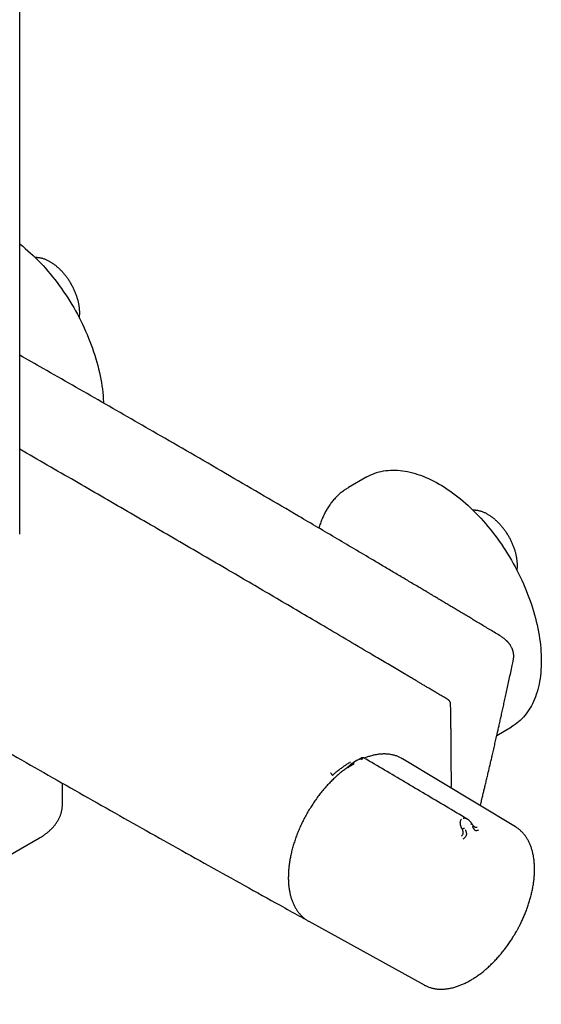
# Model space of a CAD drawing. Header units: millimetres. Extents: x 8 to 1795, y 12 to 2812.
# Tile 2 of 34: x 1616 to 1742, y 295 to 533. Entities that reach past the tile are written whole.
import ezdxf

# ---------------------------------------------------------------- set-up
doc = ezdxf.new("R2010")
doc.units = ezdxf.units.MM

msp = doc.modelspace()

# ---------------------------------------------------------------- linework, layer by layer
at = {"color": 7, "linetype": 'Continuous', "lineweight": 30}
for p, q in [((1616.1, 408.55), (1616.1, 796.5)), ((1700.25, 422.44), (1695.78, 419.86)), ((1731.73, 359.79), (1735.25, 361.82)), ((1697.75, 353.67), (1697.81, 353.7)), ((1697.79, 353.69), (1697.75, 353.67)), ((1698.72, 354.2), (1697.82, 353.69)), ((1736.23, 337.62), (1708.89, 354.1)), ((1696.7, 353.02), (1696.79, 353.08)), ((1696.76, 353.08), (1696.73, 353.06)), ((1626.45, 343), (1626.45, 348.19)), ((1723.24, 337.24), (1723.34, 337.05)), ((1551.02, 294.6), (1620.91, 334.94)), ((1684.65, 315.59), (1684.63, 315.61)), ((1686.15, 314.71), (1714.09, 299.28)), ((1714.09, 299.28), (1714.14, 299.25))]:
    msp.add_line(p, q, dxfattribs=at)
at = {"color": 7, "linetype": 'Continuous', "lineweight": 30, "flags": 128}
for points in [[(1616.1, 478.93), (1616.19, 478.86), (1616.83, 478.35), (1617.46, 477.82), (1618.09, 477.27), (1618.71, 476.71), (1619.33, 476.13), (1619.95, 475.53), (1620.55, 474.92), (1621.16, 474.3), (1621.75, 473.66), (1622.34, 473.01), (1622.92, 472.34), (1623.49, 471.66), (1624.06, 470.97), (1624.62, 470.26), (1625.16, 469.55), (1625.7, 468.82), (1626.23, 468.09), (1626.75, 467.34), (1627.26, 466.58), (1627.76, 465.82), (1628.24, 465.04), (1628.72, 464.26), (1629.18, 463.47), (1629.64, 462.67), (1630.08, 461.87), (1630.5, 461.06), (1630.92, 460.24), (1631.32, 459.43), (1631.71, 458.6), (1632.08, 457.78), (1632.44, 456.95), (1632.79, 456.11), (1633.12, 455.28), (1633.43, 454.44), (1633.74, 453.61), (1634.02, 452.77), (1634.29, 451.93), (1634.55, 451.1), (1634.79, 450.27), (1635.01, 449.43), (1635.22, 448.61), (1635.41, 447.78), (1635.59, 446.96), (1635.75, 446.14), (1635.89, 445.33), (1636.02, 444.52), (1636.13, 443.72), (1636.22, 442.93), (1636.3, 442.14), (1636.36, 441.36), (1636.4, 440.59), (1636.41, 440.36)], [(1700.25, 422.44), (1700.71, 422.7), (1701.19, 422.93), (1701.68, 423.14), (1702.18, 423.33), (1702.68, 423.5), (1703.2, 423.65), (1703.73, 423.78), (1704.27, 423.88), (1704.82, 423.96), (1705.38, 424.03), (1705.94, 424.06), (1706.51, 424.08), (1707.1, 424.08), (1707.68, 424.05), (1708.28, 424), (1708.88, 423.93), (1709.49, 423.84), (1710.1, 423.73), (1710.72, 423.59), (1711.35, 423.43), (1711.97, 423.26), (1712.61, 423.06), (1713.24, 422.84), (1713.88, 422.59), (1714.52, 422.33), (1715.16, 422.05), (1715.81, 421.74), (1716.46, 421.42), (1717.1, 421.07), (1717.75, 420.71), (1718.4, 420.33), (1719.05, 419.92), (1719.69, 419.5), (1720.34, 419.06), (1720.98, 418.6), (1721.62, 418.12), (1722.26, 417.63), (1722.9, 417.12), (1723.53, 416.59), (1724.16, 416.04), (1724.78, 415.48), (1725.4, 414.9), (1726.01, 414.3), (1726.62, 413.69), (1727.22, 413.07), (1727.82, 412.43), (1728.41, 411.78), (1728.99, 411.11), (1729.56, 410.43), (1730.12, 409.74), (1730.68, 409.03), (1731.23, 408.32), (1731.77, 407.59), (1732.3, 406.85), (1732.82, 406.11), (1733.33, 405.35), (1733.82, 404.58), (1734.31, 403.81), (1734.79, 403.03), (1735.25, 402.24), (1735.7, 401.44), (1736.14, 400.64), (1736.57, 399.83), (1736.98, 399.01), (1737.39, 398.19), (1737.77, 397.37), (1738.15, 396.54), (1738.51, 395.71), (1738.85, 394.88), (1739.18, 394.05), (1739.5, 393.21), (1739.8, 392.38), (1740.09, 391.54), (1740.36, 390.7), (1740.62, 389.87), (1740.86, 389.04), (1741.08, 388.2), (1741.29, 387.38), (1741.48, 386.55), (1741.66, 385.73), (1741.82, 384.91), (1741.96, 384.1), (1742.08, 383.29), (1742.19, 382.49), (1742.29, 381.7), (1742.36, 380.91), (1742.42, 380.13), (1742.47, 379.36), (1742.49, 378.6), (1742.5, 377.84), (1742.49, 377.1), (1742.47, 376.37), (1742.42, 375.65), (1742.36, 374.94), (1742.29, 374.24), (1742.19, 373.55), (1742.08, 372.88), (1741.96, 372.21), (1741.82, 371.57), (1741.66, 370.93), (1741.48, 370.32), (1741.29, 369.71), (1741.08, 369.12), (1740.86, 368.55), (1740.62, 368), (1740.36, 367.46), (1740.09, 366.93), (1739.8, 366.43), (1739.5, 365.94), (1739.18, 365.47), (1738.85, 365.02), (1738.51, 364.58), (1738.15, 364.17), (1737.77, 363.77), (1737.39, 363.4), (1736.98, 363.04), (1736.57, 362.71), (1736.14, 362.39), (1735.7, 362.1), (1735.25, 361.82), (1735.25, 361.82)], [(1708.89, 354.1), (1708.81, 354.14), (1708.74, 354.19)], [(1685.76, 314.95), (1686.08, 314.75), (1686.15, 314.71)]]:
    msp.add_lwpolyline(points, dxfattribs=at)
at = {"color": 7, "linetype": 'Continuous', "lineweight": 30}
for points, knots in [([(1630.56, 460.94), (1630.56, 460.95), (1630.58, 461.07), (1630.61, 461.3), (1630.63, 461.65), (1630.64, 461.94), (1630.65, 462.19), (1630.64, 462.43), (1630.63, 462.74), (1630.6, 463.12), (1630.56, 463.49), (1630.51, 463.88), (1630.45, 464.26), (1630.37, 464.65), (1630.28, 465.04), (1630.18, 465.43), (1630.06, 465.82), (1629.94, 466.21), (1629.8, 466.6), (1629.65, 466.99), (1629.49, 467.38), (1629.32, 467.76), (1629.14, 468.15), (1628.95, 468.53), (1628.75, 468.9), (1628.54, 469.27), (1628.32, 469.64), (1628.1, 470), (1627.86, 470.35), (1627.62, 470.69), (1627.37, 471.03), (1627.11, 471.36), (1626.85, 471.68), (1626.58, 472), (1626.3, 472.3), (1626.02, 472.59), (1625.73, 472.87), (1625.43, 473.14), (1625.14, 473.4), (1624.84, 473.65), (1624.53, 473.88), (1624.22, 474.1), (1623.91, 474.31), (1623.6, 474.5), (1623.28, 474.68), (1622.97, 474.85), (1622.65, 475), (1622.33, 475.13), (1622.01, 475.25), (1621.7, 475.35), (1621.38, 475.43), (1621.07, 475.5), (1620.76, 475.55), (1620.45, 475.58), (1620.16, 475.6), (1619.97, 475.6), (1619.87, 475.6)], [0, 0, 0, 0, 0.001017, 0.020277, 0.039575, 0.058897, 0.068147, 0.078461, 0.097804, 0.117136, 0.136456, 0.155763, 0.175053, 0.194325, 0.21358, 0.232817, 0.252037, 0.271242, 0.290432, 0.309609, 0.328774, 0.34793, 0.367079, 0.386221, 0.40536, 0.424497, 0.443634, 0.462772, 0.481914, 0.501061, 0.520215, 0.539378, 0.558552, 0.57774, 0.596942, 0.616161, 0.635398, 0.654655, 0.673932, 0.693231, 0.712552, 0.731894, 0.751256, 0.770637, 0.790032, 0.809436, 0.828841, 0.848235, 0.867605, 0.886938, 0.906215, 0.925417, 0.944526, 0.963521, 0.982386, 1, 1, 1, 1]), ([(1732.66, 383.82), (1732.23, 384.08), (1731.38, 384.6), (1730.12, 385.35), (1728.9, 386.09), (1727.71, 386.8), (1726.56, 387.49), (1725.45, 388.16), (1724.34, 388.82), (1723.24, 389.48), (1722.15, 390.13), (1721.11, 390.75), (1720.12, 391.34), (1719.17, 391.91), (1718.27, 392.45), (1717.41, 392.96), (1716.61, 393.44), (1715.85, 393.89), (1715.18, 394.29), (1714.6, 394.64), (1714.09, 394.94), (1713.6, 395.23), (1713.12, 395.52), (1711.96, 396.21), (1710.11, 397.31), (1707.57, 398.82), (1704.99, 400.35), (1700.15, 403.22), (1693.05, 407.42), (1681.25, 414.36), (1666.98, 422.7), (1651.09, 431.92), (1636.03, 440.59), (1624.64, 447.1), (1618, 450.87), (1616.1, 451.95)], [0, 0, 0, 0, 0.011099, 0.022018, 0.032589, 0.042825, 0.052729, 0.062298, 0.071534, 0.081309, 0.09068, 0.099647, 0.108211, 0.116371, 0.124127, 0.13148, 0.138429, 0.144975, 0.151117, 0.15566, 0.159953, 0.164133, 0.168326, 0.172532, 0.194064, 0.215926, 0.238116, 0.260577, 0.340891, 0.421206, 0.564624, 0.708042, 0.82973, 0.951418, 1, 1, 1, 1]), ([(1719.91, 368.43), (1719.59, 368.62), (1718.96, 369), (1718.02, 369.56), (1717.13, 370.09), (1716.28, 370.59), (1715.46, 371.08), (1714.7, 371.53), (1714, 371.95), (1713.34, 372.34), (1712.72, 372.71), (1712.13, 373.06), (1711.58, 373.38), (1711.06, 373.69), (1710.58, 373.97), (1710.14, 374.24), (1709.72, 374.48), (1708.93, 374.96), (1707.72, 375.67), (1706.1, 376.63), (1704.44, 377.61), (1702.77, 378.6), (1697.65, 381.63), (1689.53, 386.42), (1678.39, 392.97), (1667.01, 399.64), (1654.94, 406.68), (1642.19, 414.08), (1629.25, 421.58), (1620.55, 426.58), (1616.1, 429.14)], [0, 0, 0, 0, 0.00937, 0.018357, 0.026959, 0.035177, 0.043011, 0.05046, 0.057133, 0.063464, 0.069453, 0.075101, 0.080408, 0.085373, 0.089997, 0.094279, 0.098223, 0.102053, 0.11727, 0.132987, 0.148984, 0.165153, 0.181325, 0.296837, 0.399973, 0.503109, 0.62589, 0.748671, 0.871452, 1, 1, 1, 1]), ([(1501.34, 421.41), (1502.27, 420.85), (1504.32, 419.61), (1509.2, 416.68), (1515.99, 412.6), (1524.5, 407.52), (1533.02, 402.45), (1541.55, 397.4), (1550.09, 392.36), (1558.64, 387.34), (1567.19, 382.33), (1575.76, 377.34), (1584.33, 372.36), (1592.91, 367.39), (1601.5, 362.45), (1610.1, 357.51), (1618.71, 352.59), (1627.33, 347.69), (1635.95, 342.8), (1644.58, 337.93), (1653.23, 333.07), (1661.88, 328.23), (1670.54, 323.41), (1677.89, 319.32), (1682.6, 316.72), (1684.41, 315.72), (1684.65, 315.59)], [0, 0, 0, 0, 0.015316, 0.033912, 0.080744, 0.127577, 0.174411, 0.221245, 0.268079, 0.314914, 0.361749, 0.408585, 0.45542, 0.502256, 0.549092, 0.595927, 0.642763, 0.689598, 0.736433, 0.783268, 0.830102, 0.876936, 0.923769, 0.970602, 0.996212, 1, 1, 1, 1]), ([(1695.78, 419.86), (1695.72, 419.82), (1695.51, 419.71), (1695.17, 419.49), (1694.77, 419.22), (1694.37, 418.93), (1693.98, 418.63), (1693.6, 418.31), (1693.23, 417.97), (1692.87, 417.62), (1692.52, 417.26), (1692.18, 416.87), (1691.85, 416.48), (1691.53, 416.07), (1691.22, 415.64), (1690.92, 415.2), (1690.63, 414.74), (1690.35, 414.27), (1690.09, 413.79), (1689.84, 413.29), (1689.6, 412.77), (1689.37, 412.25), (1689.16, 411.71), (1688.96, 411.15), (1688.78, 410.59), (1688.66, 410.21), (1688.61, 410.02)], [0, 0, 0, 0, 0.018298, 0.058985, 0.09976, 0.140644, 0.181656, 0.222815, 0.26414, 0.305649, 0.347358, 0.389281, 0.43143, 0.473815, 0.516446, 0.559328, 0.602463, 0.645853, 0.689495, 0.733385, 0.777516, 0.821878, 0.86646, 0.911251, 0.956235, 1, 1, 1, 1]), ([(1736.63, 399.71), (1736.63, 399.72), (1736.65, 399.84), (1736.67, 400.07), (1736.7, 400.42), (1736.71, 400.71), (1736.71, 400.96), (1736.71, 401.2), (1736.7, 401.51), (1736.67, 401.89), (1736.63, 402.26), (1736.58, 402.65), (1736.51, 403.03), (1736.43, 403.42), (1736.34, 403.81), (1736.24, 404.2), (1736.13, 404.59), (1736, 404.98), (1735.87, 405.37), (1735.72, 405.76), (1735.56, 406.15), (1735.39, 406.53), (1735.21, 406.92), (1735.02, 407.3), (1734.82, 407.67), (1734.61, 408.04), (1734.39, 408.41), (1734.16, 408.77), (1733.93, 409.12), (1733.69, 409.46), (1733.44, 409.8), (1733.18, 410.13), (1732.91, 410.45), (1732.64, 410.77), (1732.36, 411.07), (1732.08, 411.36), (1731.79, 411.64), (1731.5, 411.91), (1731.2, 412.17), (1730.9, 412.42), (1730.6, 412.65), (1730.29, 412.87), (1729.98, 413.08), (1729.66, 413.27), (1729.35, 413.45), (1729.03, 413.62), (1728.71, 413.77), (1728.4, 413.9), (1728.08, 414.02), (1727.76, 414.12), (1727.45, 414.2), (1727.14, 414.27), (1726.83, 414.32), (1726.52, 414.35), (1726.22, 414.37), (1726.03, 414.37), (1725.94, 414.37)], [0, 0, 0, 0, 0.001017, 0.020277, 0.039575, 0.058897, 0.068147, 0.078461, 0.097804, 0.117136, 0.136456, 0.155763, 0.175053, 0.194325, 0.21358, 0.232817, 0.252037, 0.271242, 0.290432, 0.309609, 0.328774, 0.34793, 0.367079, 0.386221, 0.40536, 0.424497, 0.443634, 0.462772, 0.481914, 0.501061, 0.520215, 0.539378, 0.558552, 0.57774, 0.596942, 0.616161, 0.635398, 0.654655, 0.673932, 0.693231, 0.712552, 0.731894, 0.751256, 0.770637, 0.790032, 0.809436, 0.828841, 0.848235, 0.867605, 0.886938, 0.906215, 0.925417, 0.944526, 0.963521, 0.982386, 1, 1, 1, 1]), ([(1735.72, 378.04), (1735.74, 378.13), (1735.77, 378.3), (1735.8, 378.55), (1735.82, 378.8), (1735.82, 379.04), (1735.81, 379.26), (1735.8, 379.46), (1735.77, 379.64), (1735.75, 379.79), (1735.72, 379.91), (1735.7, 380.02), (1735.67, 380.13), (1735.64, 380.26), (1735.59, 380.4), (1735.54, 380.56), (1735.46, 380.76), (1735.36, 380.99), (1735.23, 381.26), (1735.09, 381.5), (1734.95, 381.71), (1734.82, 381.89), (1734.69, 382.07), (1734.57, 382.21), (1734.47, 382.32), (1734.4, 382.41), (1734.33, 382.48), (1734.25, 382.57), (1734.14, 382.68), (1734, 382.81), (1733.82, 382.98), (1733.6, 383.16), (1733.34, 383.37), (1733.02, 383.59), (1732.79, 383.74), (1732.66, 383.82)], [0, 0, 0, 0, 0.037162, 0.074104, 0.11082, 0.147319, 0.183616, 0.217416, 0.246164, 0.269875, 0.290818, 0.30647, 0.323853, 0.344046, 0.367043, 0.392838, 0.421393, 0.462253, 0.506942, 0.555443, 0.585803, 0.617473, 0.649232, 0.676416, 0.695545, 0.711069, 0.723045, 0.737407, 0.758216, 0.785457, 0.81702, 0.854271, 0.897194, 0.945773, 1, 1, 1, 1]), ([(1727.72, 342.75), (1727.76, 342.9), (1727.89, 343.43), (1728.1, 344.32), (1728.36, 345.39), (1728.6, 346.4), (1728.85, 347.44), (1729.11, 348.51), (1729.37, 349.64), (1729.64, 350.75), (1729.89, 351.85), (1730.15, 352.95), (1730.41, 354.04), (1730.63, 355), (1730.81, 355.81), (1730.97, 356.48), (1731.12, 357.15), (1731.28, 357.82), (1731.43, 358.48), (1731.58, 359.16), (1731.74, 359.86), (1731.93, 360.67), (1732.14, 361.6), (1732.38, 362.66), (1732.63, 363.78), (1732.89, 364.96), (1733.17, 366.21), (1733.46, 367.53), (1733.76, 368.91), (1734.08, 370.35), (1734.4, 371.86), (1734.74, 373.43), (1735.09, 375.05), (1735.42, 376.59), (1735.63, 377.59), (1735.72, 378.04)], [0, 0, 0, 0, 0.01338, 0.045473, 0.075979, 0.104896, 0.132225, 0.164839, 0.196552, 0.228087, 0.259446, 0.290627, 0.321632, 0.352459, 0.371595, 0.390663, 0.409661, 0.428591, 0.447453, 0.466372, 0.486259, 0.507296, 0.535375, 0.565271, 0.596984, 0.630515, 0.665863, 0.703029, 0.742011, 0.78281, 0.825426, 0.869859, 0.915266, 0.962426, 1, 1, 1, 1]), ([(1720.52, 367.38), (1720.52, 367.44), (1720.51, 367.55), (1720.47, 367.72), (1720.4, 367.87), (1720.33, 368.01), (1720.24, 368.14), (1720.14, 368.26), (1720.03, 368.36), (1719.95, 368.41), (1719.91, 368.43)], [0, 0, 0, 0, 0.144253, 0.279185, 0.407497, 0.530881, 0.650585, 0.767773, 0.883732, 1, 1, 1, 1]), ([(1720.69, 346.98), (1720.69, 347.01), (1720.69, 347.19), (1720.7, 347.52), (1720.7, 347.96), (1720.7, 348.38), (1720.7, 348.77), (1720.7, 349.13), (1720.7, 349.45), (1720.7, 349.74), (1720.7, 350), (1720.7, 350.28), (1720.7, 350.59), (1720.7, 350.93), (1720.69, 351.31), (1720.69, 351.72), (1720.69, 352.16), (1720.69, 352.8), (1720.69, 353.61), (1720.68, 354.56), (1720.68, 355.45), (1720.67, 356.15), (1720.67, 356.69), (1720.66, 357.09), (1720.66, 357.53), (1720.66, 358.02), (1720.65, 358.55), (1720.64, 359.13), (1720.64, 359.74), (1720.63, 360.4), (1720.62, 361.15), (1720.61, 362), (1720.6, 362.95), (1720.58, 363.97), (1720.56, 365.05), (1720.55, 366.2), (1720.53, 366.98), (1720.52, 367.38)], [0, 0, 0, 0, 0.0039132, 0.0262841, 0.0485866, 0.0693642, 0.0883034, 0.1063445, 0.1223266, 0.1362499, 0.1484228, 0.1618934, 0.1774403, 0.1940005, 0.2124064, 0.232658, 0.2547555, 0.277709, 0.3270196, 0.3736419, 0.4175761, 0.4588221, 0.4766351, 0.4961523, 0.5178935, 0.5418585, 0.5680474, 0.5959333, 0.6259644, 0.6581406, 0.692462, 0.7361178, 0.7828139, 0.8325501, 0.8853265, 0.9411431, 1, 1, 1, 1]), ([(1691.89, 350.09), (1691.89, 350.09), (1691.89, 350.09), (1691.89, 350.09), (1691.89, 350.09), (1691.89, 350.09), (1691.9, 350.1), (1691.91, 350.11), (1691.93, 350.13), (1691.97, 350.16), (1692.05, 350.23), (1692.2, 350.38), (1692.42, 350.57), (1692.69, 350.8), (1692.99, 351.05), (1693.32, 351.32), (1693.68, 351.6), (1694.04, 351.87), (1694.39, 352.12), (1694.74, 352.37), (1695.1, 352.62), (1695.48, 352.87), (1695.87, 353.12), (1696.13, 353.29), (1696.26, 353.37)], [0, 0, 0, 0, 0.000026, 0.000064, 0.000179, 0.000565, 0.001967, 0.00393, 0.007855, 0.015704, 0.031394, 0.06275, 0.125373, 0.187457, 0.250375, 0.331597, 0.414791, 0.500004, 0.575679, 0.654388, 0.736154, 0.820999, 0.908942, 1, 1, 1, 1]), ([(1697.75, 353.67), (1697.58, 353.57), (1697.26, 353.39), (1696.95, 353.19), (1696.81, 353.11)], [0, 0, 0, 0, 0.55886, 1, 1, 1, 1]), ([(1697.16, 353.29), (1697.12, 353.26), (1697.05, 353.2), (1696.97, 353.07), (1696.94, 352.95), (1696.95, 352.85), (1696.97, 352.8), (1696.98, 352.78)], [0, 0, 0, 0, 0.266415, 0.532142, 0.77527, 0.888113, 1, 1, 1, 1]), ([(1697.13, 353.27), (1697.13, 353.27), (1697.12, 353.26), (1697.11, 353.25), (1697.1, 353.25)], [0, 0, 0, 0, 0.412747, 1, 1, 1, 1]), ([(1698.42, 354.02), (1698.46, 354.04), (1698.55, 354.08), (1698.7, 354.09), (1698.86, 354.06), (1698.98, 354), (1699.04, 353.97)], [0, 0, 0, 0, 0.265295, 0.517666, 0.760452, 1, 1, 1, 1]), ([(1698.56, 354.1), (1698.61, 354.13), (1698.72, 354.18), (1698.89, 354.2), (1699.07, 354.18), (1699.2, 354.12), (1699.26, 354.09)], [0, 0, 0, 0, 0.265521, 0.518395, 0.761069, 1, 1, 1, 1]), ([(1699.6, 354.29), (1699.57, 354.31), (1699.51, 354.34), (1699.41, 354.37), (1699.32, 354.38), (1699.22, 354.38), (1699.15, 354.37), (1699.11, 354.36), (1699.08, 354.36), (1699.06, 354.35), (1699.02, 354.34), (1698.97, 354.32), (1698.91, 354.29), (1698.83, 354.25), (1698.76, 354.22), (1698.72, 354.2)], [0, 0, 0, 0, 0.098003, 0.183864, 0.315871, 0.402111, 0.47922, 0.515109, 0.532386, 0.550162, 0.591217, 0.644147, 0.736971, 0.856173, 1, 1, 1, 1]), ([(1724.52, 339.54), (1721.12, 341.55), (1716.1, 344.52), (1707.79, 349.44), (1702.88, 352.35), (1699.59, 354.29)], [0, 0, 0, 0, 0.408836, 0.604426, 1, 1, 1, 1]), ([(1708.89, 354.1), (1708.79, 354.16), (1708.58, 354.28), (1708.25, 354.45), (1707.91, 354.6), (1707.56, 354.74), (1707.2, 354.87), (1706.83, 354.98), (1706.45, 355.07), (1706.06, 355.14), (1705.66, 355.2), (1705.26, 355.25), (1704.85, 355.27), (1704.43, 355.28), (1704, 355.27), (1703.57, 355.24), (1703.13, 355.2), (1702.69, 355.13), (1702.24, 355.05), (1701.79, 354.96), (1701.33, 354.84), (1700.87, 354.71), (1700.43, 354.56), (1700.01, 354.41), (1699.76, 354.31), (1699.64, 354.27)], [0, 0, 0, 0, 0.039527, 0.082447, 0.125517, 0.168727, 0.212085, 0.255596, 0.299265, 0.343095, 0.387086, 0.431235, 0.475539, 0.51999, 0.564582, 0.609305, 0.654149, 0.699105, 0.744161, 0.789307, 0.834534, 0.879833, 0.925195, 0.965933, 1, 1, 1, 1]), ([(1695.32, 351.87), (1695.29, 351.84), (1695.11, 351.71), (1694.78, 351.47), (1694.34, 351.13), (1693.9, 350.78), (1693.47, 350.42), (1693.04, 350.04), (1692.61, 349.65), (1692.18, 349.25), (1691.76, 348.84), (1691.34, 348.42), (1690.93, 347.99), (1690.52, 347.54), (1690.12, 347.09), (1689.72, 346.63), (1689.33, 346.16), (1688.94, 345.67), (1688.57, 345.19), (1688.19, 344.69), (1687.83, 344.18), (1687.47, 343.67), (1687.12, 343.15), (1686.78, 342.62), (1686.45, 342.09), (1686.12, 341.55), (1685.8, 341.01), (1685.49, 340.46), (1685.2, 339.91), (1684.91, 339.35), (1684.63, 338.79), (1684.35, 338.23), (1684.09, 337.66), (1683.84, 337.09), (1683.6, 336.52), (1683.37, 335.94), (1683.15, 335.37), (1682.95, 334.79), (1682.75, 334.22), (1682.56, 333.64), (1682.39, 333.07), (1682.22, 332.5), (1682.07, 331.92), (1681.93, 331.35), (1681.8, 330.79), (1681.69, 330.22), (1681.58, 329.66), (1681.49, 329.1), (1681.41, 328.55), (1681.34, 328), (1681.29, 327.45), (1681.25, 326.91), (1681.22, 326.38), (1681.2, 325.86), (1681.2, 325.53), (1681.19, 325.36)], [0, 0, 0, 0, 0.004106, 0.023299, 0.04249, 0.061678, 0.080865, 0.100049, 0.11923, 0.13841, 0.157587, 0.176762, 0.195935, 0.215106, 0.234275, 0.253443, 0.272608, 0.291773, 0.310936, 0.330098, 0.349259, 0.368419, 0.387578, 0.406736, 0.425895, 0.445053, 0.46421, 0.483368, 0.502526, 0.521684, 0.540843, 0.560002, 0.579162, 0.598323, 0.617484, 0.636647, 0.655811, 0.674977, 0.694144, 0.713313, 0.732484, 0.751657, 0.770832, 0.790009, 0.809189, 0.828371, 0.847556, 0.866743, 0.885932, 0.905125, 0.92432, 0.943517, 0.962717, 0.981919, 1, 1, 1, 1]), ([(1696.7, 353.03), (1696.66, 353), (1696.57, 352.95), (1696.45, 352.86), (1696.34, 352.76), (1696.26, 352.67), (1696.17, 352.58), (1696.06, 352.49), (1695.95, 352.38), (1695.84, 352.28), (1695.75, 352.2), (1695.69, 352.15), (1695.65, 352.11), (1695.59, 352.07), (1695.52, 352.01), (1695.42, 351.93), (1695.35, 351.88), (1695.31, 351.85)], [0, 0, 0, 0, 0.081506, 0.171678, 0.25151, 0.309698, 0.371124, 0.451351, 0.534658, 0.616369, 0.689335, 0.720062, 0.746967, 0.782279, 0.836281, 0.908934, 1, 1, 1, 1]), ([(1696.98, 352.78), (1696.98, 352.78), (1696.98, 352.78), (1696.97, 352.77), (1696.95, 352.76), (1696.91, 352.74), (1696.87, 352.72), (1696.83, 352.7), (1696.79, 352.67), (1696.73, 352.64), (1696.67, 352.6), (1696.6, 352.56), (1696.52, 352.52), (1696.45, 352.48), (1696.38, 352.43), (1696.26, 352.37), (1696.13, 352.28), (1695.99, 352.19), (1695.87, 352.1), (1695.74, 352.01), (1695.62, 351.91), (1695.56, 351.87), (1695.53, 351.84)], [0, 0, 0, 0, 0.000492, 0.004712, 0.01681, 0.063479, 0.090691, 0.122885, 0.160133, 0.202502, 0.250054, 0.306599, 0.35993, 0.409986, 0.456731, 0.500154, 0.634859, 0.695446, 0.751848, 0.868769, 0.931203, 1, 1, 1, 1]), ([(1691.89, 350.09), (1691.88, 350.12), (1691.85, 350.19), (1691.78, 350.31), (1691.68, 350.44), (1691.55, 350.56), (1691.47, 350.61), (1691.43, 350.64)], [0, 0, 0, 0, 0.177293, 0.367466, 0.563384, 0.789784, 1, 1, 1, 1]), ([(1620.91, 334.94), (1621.01, 335), (1621.24, 335.13), (1621.59, 335.35), (1621.95, 335.59), (1622.3, 335.84), (1622.64, 336.1), (1622.97, 336.37), (1623.29, 336.64), (1623.59, 336.92), (1623.88, 337.2), (1624.15, 337.49), (1624.41, 337.79), (1624.66, 338.09), (1624.89, 338.4), (1625.11, 338.72), (1625.31, 339.04), (1625.5, 339.36), (1625.67, 339.69), (1625.82, 340.02), (1625.96, 340.36), (1626.08, 340.7), (1626.18, 341.04), (1626.27, 341.38), (1626.34, 341.73), (1626.39, 342.08), (1626.43, 342.43), (1626.45, 342.74), (1626.45, 342.93), (1626.45, 343)], [0, 0, 0, 0, 0.030385, 0.068998, 0.107646, 0.146316, 0.184995, 0.223668, 0.26232, 0.300933, 0.339489, 0.37797, 0.416358, 0.454634, 0.492782, 0.53079, 0.568647, 0.606346, 0.643885, 0.681269, 0.718504, 0.755606, 0.792592, 0.829486, 0.866316, 0.903114, 0.939914, 0.976755, 1, 1, 1, 1]), ([(1723.24, 337.24), (1723.24, 337.24), (1723.24, 337.24), (1723.24, 337.24), (1723.23, 337.26), (1723.22, 337.28), (1723.19, 337.33), (1723.17, 337.38), (1723.14, 337.45), (1723.11, 337.53), (1723.07, 337.61), (1723.04, 337.72), (1723, 337.83), (1722.97, 337.94), (1722.94, 338.06), (1722.92, 338.16), (1722.9, 338.26), (1722.89, 338.35), (1722.87, 338.48), (1722.87, 338.67), (1722.89, 338.88), (1722.94, 339.1), (1723.02, 339.32), (1723.13, 339.44), (1723.18, 339.5)], [0, 0, 0, 0, 0.000168, 0.001367, 0.004588, 0.01661, 0.036126, 0.063226, 0.090451, 0.122686, 0.160018, 0.202536, 0.250335, 0.300188, 0.346824, 0.390157, 0.430114, 0.466638, 0.499685, 0.598787, 0.690746, 0.775512, 0.893611, 1, 1, 1, 1]), ([(1723.58, 339.73), (1723.66, 339.74), (1723.81, 339.77), (1724.01, 339.75), (1724.16, 339.7), (1724.26, 339.67), (1724.35, 339.63), (1724.45, 339.58), (1724.51, 339.55), (1724.53, 339.53)], [0, 0, 0, 0, 0.239382, 0.507152, 0.603289, 0.702843, 0.805817, 0.912197, 1, 1, 1, 1]), ([(1725.66, 338.37), (1725.63, 338.42), (1725.57, 338.52), (1725.48, 338.65), (1725.4, 338.75), (1725.34, 338.83), (1725.28, 338.9), (1725.22, 338.97), (1725.13, 339.06), (1725.04, 339.15), (1724.93, 339.25), (1724.82, 339.34), (1724.69, 339.44), (1724.59, 339.5), (1724.53, 339.53)], [0, 0, 0, 0, 0.1147843, 0.2077448, 0.2895087, 0.3409912, 0.3937004, 0.4568032, 0.526073, 0.614252, 0.6984062, 0.7822587, 0.8821636, 1, 1, 1, 1]), ([(1723.13, 335.36), (1723.19, 335.41), (1723.27, 335.47), (1723.35, 335.57), (1723.4, 335.63), (1723.47, 335.73), (1723.52, 335.86), (1723.56, 336.01), (1723.57, 336.11), (1723.57, 336.2), (1723.57, 336.27), (1723.56, 336.35), (1723.55, 336.43), (1723.54, 336.51), (1723.51, 336.6), (1723.48, 336.72), (1723.42, 336.87), (1723.37, 336.98), (1723.34, 337.05)], [0, 0, 0, 0, 0.134083, 0.175031, 0.213727, 0.250054, 0.379621, 0.440623, 0.499266, 0.53656, 0.575544, 0.616254, 0.658711, 0.702923, 0.748887, 0.806201, 0.890278, 1, 1, 1, 1]), ([(1723.34, 337.05), (1723.35, 337.06), (1723.38, 337.07), (1723.47, 337.12), (1723.6, 337.19), (1723.75, 337.26), (1723.84, 337.31), (1723.89, 337.33)], [0, 0, 0, 0, 0.111444, 0.223855, 0.466717, 0.732957, 1, 1, 1, 1]), ([(1723.59, 334.74), (1723.66, 334.79), (1723.8, 334.89), (1723.99, 335.05), (1724.16, 335.22), (1724.29, 335.41), (1724.38, 335.62), (1724.42, 335.82), (1724.42, 336.01), (1724.39, 336.22), (1724.34, 336.43), (1724.26, 336.62), (1724.2, 336.73), (1724.18, 336.78), (1724.17, 336.8), (1724.16, 336.8), (1724.16, 336.8)], [0, 0, 0, 0, 0.117772, 0.228252, 0.33124, 0.427014, 0.515099, 0.595624, 0.669421, 0.735797, 0.846044, 0.926768, 0.978141, 0.992758, 0.997301, 1, 1, 1, 1]), ([(1725.44, 338.23), (1725.48, 338.25), (1725.55, 338.31), (1725.63, 338.36), (1725.66, 338.38), (1725.65, 338.38), (1725.65, 338.38)], [0, 0, 0, 0, 0.337375, 0.673736, 0.980561, 1, 1, 1, 1]), ([(1726.33, 337.61), (1726.31, 337.63), (1726.27, 337.65), (1726.2, 337.71), (1726.12, 337.79), (1726.02, 337.89), (1725.91, 338.02), (1725.78, 338.19), (1725.69, 338.32), (1725.65, 338.39)], [0, 0, 0, 0, 0.1175535, 0.227798, 0.3346486, 0.4420675, 0.6003252, 0.7864371, 1, 1, 1, 1]), ([(1725.76, 337.73), (1725.77, 337.72), (1725.78, 337.7), (1725.82, 337.65), (1725.87, 337.56), (1725.94, 337.45), (1726.03, 337.32), (1726.11, 337.18), (1726.21, 337.04), (1726.3, 336.91), (1726.43, 336.8), (1726.57, 336.73), (1726.74, 336.71), (1726.92, 336.74), (1727.12, 336.8), (1727.25, 336.86), (1727.32, 336.89)], [0, 0, 0, 0, 0.007539, 0.032602, 0.07418, 0.124929, 0.188679, 0.265565, 0.331914, 0.405634, 0.486045, 0.573984, 0.669568, 0.772326, 0.882537, 1, 1, 1, 1]), ([(1726.33, 337.62), (1726.36, 337.6), (1726.41, 337.57), (1726.48, 337.54), (1726.54, 337.52), (1726.64, 337.51), (1726.77, 337.5), (1726.89, 337.54), (1726.95, 337.56)], [0, 0, 0, 0, 0.1390304, 0.2344009, 0.3325185, 0.4334749, 0.6959867, 1, 1, 1, 1]), ([(1736.33, 312), (1736.44, 312.19), (1736.59, 312.45), (1736.8, 312.84), (1736.98, 313.18), (1737.19, 313.58), (1737.4, 314), (1737.62, 314.44), (1737.84, 314.9), (1738.06, 315.38), (1738.27, 315.87), (1738.48, 316.36), (1738.69, 316.86), (1738.88, 317.37), (1739.07, 317.88), (1739.26, 318.4), (1739.43, 318.92), (1739.6, 319.44), (1739.75, 319.97), (1739.9, 320.49), (1740.04, 321.02), (1740.16, 321.54), (1740.28, 322.07), (1740.39, 322.59), (1740.49, 323.11), (1740.57, 323.63), (1740.65, 324.15), (1740.71, 324.66), (1740.77, 325.17), (1740.81, 325.68), (1740.84, 326.18), (1740.86, 326.68), (1740.87, 327.17), (1740.87, 327.65), (1740.85, 328.13), (1740.83, 328.61), (1740.79, 329.07), (1740.74, 329.53), (1740.68, 329.99), (1740.61, 330.43), (1740.53, 330.87), (1740.44, 331.29), (1740.33, 331.71), (1740.22, 332.12), (1740.09, 332.52), (1739.95, 332.91), (1739.8, 333.29), (1739.64, 333.66), (1739.46, 334.02), (1739.28, 334.37), (1739.09, 334.71), (1738.88, 335.03), (1738.67, 335.35), (1738.44, 335.65), (1738.21, 335.94), (1737.96, 336.21), (1737.7, 336.48), (1737.44, 336.73), (1737.16, 336.97), (1736.88, 337.19), (1736.58, 337.4), (1736.37, 337.54), (1736.25, 337.61), (1736.23, 337.62)], [0, 0, 0, 0, 0.018946, 0.02649, 0.039034, 0.052042, 0.065987, 0.080537, 0.095559, 0.110946, 0.126621, 0.14253, 0.158629, 0.174885, 0.191275, 0.207776, 0.224373, 0.241053, 0.257804, 0.274618, 0.291487, 0.308405, 0.325366, 0.342365, 0.359399, 0.376463, 0.393556, 0.410673, 0.427814, 0.444975, 0.462154, 0.479351, 0.496563, 0.51379, 0.531029, 0.548279, 0.56554, 0.582809, 0.600086, 0.617368, 0.634656, 0.651948, 0.669241, 0.686536, 0.70383, 0.721123, 0.738413, 0.755698, 0.772979, 0.790253, 0.807521, 0.824783, 0.842038, 0.859289, 0.876536, 0.893783, 0.911032, 0.928287, 0.945555, 0.962839, 0.980148, 0.996889, 1, 1, 1, 1]), ([(1681.19, 325.36), (1681.19, 325.33), (1681.19, 325.13), (1681.2, 324.77), (1681.22, 324.29), (1681.25, 323.81), (1681.29, 323.35), (1681.35, 322.89), (1681.41, 322.43), (1681.49, 321.99), (1681.57, 321.55), (1681.67, 321.12), (1681.78, 320.71), (1681.9, 320.3), (1682.03, 319.9), (1682.18, 319.51), (1682.33, 319.13), (1682.5, 318.76), (1682.67, 318.4), (1682.86, 318.06), (1683.06, 317.72), (1683.27, 317.4), (1683.48, 317.09), (1683.71, 316.79), (1683.95, 316.5), (1684.2, 316.22), (1684.46, 315.96), (1684.73, 315.71), (1685.01, 315.48), (1685.3, 315.25), (1685.55, 315.08), (1685.7, 314.99), (1685.75, 314.95)], [0, 0, 0, 0, 0.007316, 0.041963, 0.076632, 0.111323, 0.146033, 0.180761, 0.215505, 0.250263, 0.285035, 0.319819, 0.354614, 0.389418, 0.424232, 0.459053, 0.493882, 0.528718, 0.563561, 0.598411, 0.633269, 0.668137, 0.703016, 0.73791, 0.772823, 0.80776, 0.842726, 0.87773, 0.912778, 0.94788, 0.983047, 1, 1, 1, 1]), ([(1684.62, 315.6), (1684.68, 315.57), (1684.8, 315.5), (1684.99, 315.41), (1685.15, 315.34), (1685.24, 315.29), (1685.27, 315.28)], [0, 0, 0, 0, 0.239034, 0.525809, 0.861659, 1, 1, 1, 1]), ([(1714.14, 299.25), (1714.23, 299.21), (1714.42, 299.1), (1714.74, 298.96), (1715.09, 298.81), (1715.45, 298.69), (1715.82, 298.57), (1716.19, 298.48), (1716.58, 298.4), (1716.97, 298.34), (1717.37, 298.29), (1717.78, 298.27), (1718.2, 298.26), (1718.62, 298.26), (1719.05, 298.29), (1719.49, 298.33), (1719.93, 298.39), (1720.38, 298.47), (1720.83, 298.57), (1721.28, 298.68), (1721.72, 298.81), (1722.17, 298.96), (1722.6, 299.11), (1723.03, 299.28), (1723.45, 299.46), (1723.87, 299.65), (1724.29, 299.85), (1724.71, 300.07), (1725.13, 300.3), (1725.55, 300.54), (1725.97, 300.79), (1726.39, 301.06), (1726.81, 301.34), (1727.23, 301.63), (1727.64, 301.94), (1728.05, 302.25), (1728.46, 302.58), (1728.87, 302.92), (1729.27, 303.27), (1729.68, 303.63), (1730.07, 303.99), (1730.47, 304.37), (1730.86, 304.76), (1731.25, 305.16), (1731.63, 305.57), (1732, 305.99), (1732.37, 306.41), (1732.74, 306.84), (1733.1, 307.28), (1733.45, 307.73), (1733.8, 308.18), (1734.14, 308.64), (1734.47, 309.1), (1734.8, 309.57), (1735.11, 310.03), (1735.4, 310.48), (1735.66, 310.88), (1735.88, 311.24), (1736.09, 311.6), (1736.24, 311.85), (1736.33, 312)], [0, 0, 0, 0, 0.014052, 0.032053, 0.050126, 0.068264, 0.086474, 0.104758, 0.123121, 0.141563, 0.160086, 0.178687, 0.197366, 0.216119, 0.234942, 0.25383, 0.272778, 0.29178, 0.310831, 0.329925, 0.349058, 0.366243, 0.385381, 0.402579, 0.419781, 0.436985, 0.45419, 0.471395, 0.488598, 0.505799, 0.522997, 0.540192, 0.557382, 0.574568, 0.591749, 0.608925, 0.626095, 0.643259, 0.660417, 0.677568, 0.694712, 0.711847, 0.728974, 0.746091, 0.763197, 0.780289, 0.797367, 0.814425, 0.83146, 0.848464, 0.865427, 0.882331, 0.899147, 0.91582, 0.932235, 0.948103, 0.963289, 0.974037, 0.984907, 1, 1, 1, 1])]:
    msp.add_open_spline(points, degree=3, knots=knots, dxfattribs=at)

doc.saveas('drawing.dxf')
